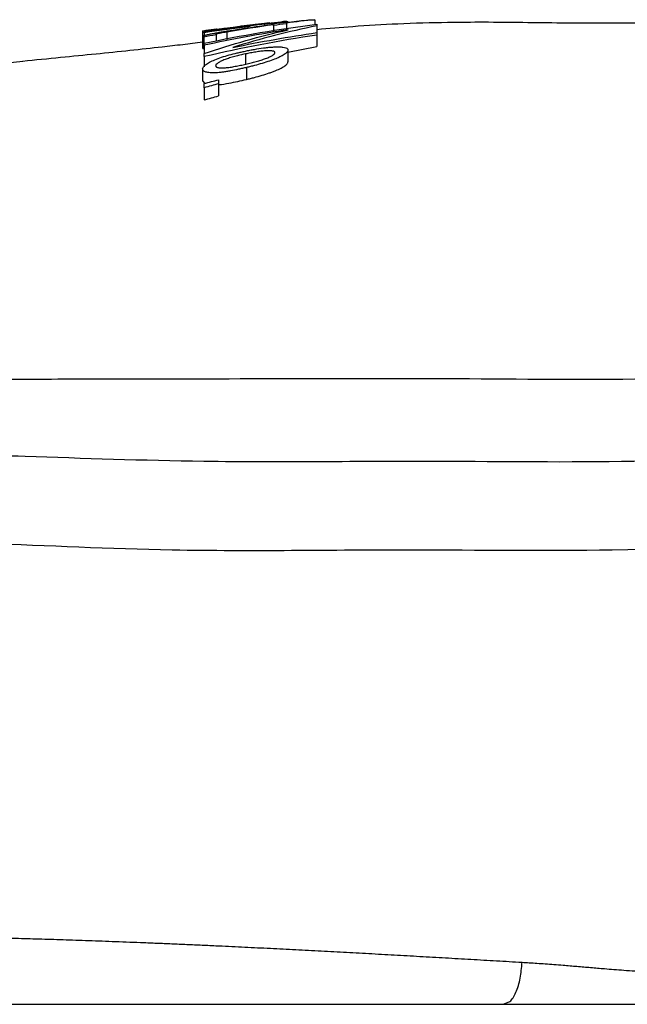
# Model space of a CAD drawing. Header units: millimetres. Extents: x 537 to 1439, y 660 to 2507.
# Tile 9 of 13: x 1225 to 1306, y 1117 to 1248. Entities that reach past the tile are written whole.
import ezdxf

# ---------------------------------------------------------------- set-up
doc = ezdxf.new("R2010")
doc.units = ezdxf.units.MM

msp = doc.modelspace()

# ---------------------------------------------------------------- linework, layer by layer
at = {"color": 7, "linetype": 'Continuous', "lineweight": 25}
for p, q in [((1264.04, 1248.11), (1264.04, 1247.46)), ((1249.32, 1246.45), (1255.44, 1247.26)), ((1250.98, 1246.84), (1249.54, 1246.66)), ((1257.34, 1247.53), (1257.34, 1247.34)), ((1258.07, 1247.61), (1260.28, 1247.9)), ((1258.55, 1247.33), (1258.55, 1246.54)), ((1260.28, 1247.57), (1260.28, 1246.83)), ((1260.47, 1247.87), (1260.47, 1247.77)), ((1264.32, 1247.28), (1264.32, 1246.4)), ((1249.12, 1246.6), (1249.12, 1245.86)), ((1249.12, 1245.86), (1249.12, 1244.33)), ((1249.29, 1245.78), (1249.29, 1244.25)), ((1249.32, 1246.52), (1249.32, 1246.46)), ((1249.32, 1246.37), (1249.32, 1245.99)), ((1250.9, 1246.1), (1250.9, 1245.25)), ((1264.32, 1246.07), (1264.32, 1244.54)), ((1249.29, 1244.25), (1249.32, 1244.25)), ((1249.32, 1244.71), (1249.32, 1243.61)), ((1260.47, 1243.79), (1264.32, 1244.54)), ((1249.32, 1243.19), (1249.32, 1241.82)), ((1254.8, 1243.55), (1254.8, 1242.19)), ((1260.47, 1244.06), (1260.47, 1242.5)), ((1249.12, 1241.55), (1249.12, 1239.96)), ((1254.95, 1241.75), (1254.95, 1240.16)), ((1249.12, 1239.96), (1249.41, 1239.63)), ((1249.32, 1239.06), (1249.32, 1237.44)), ((1251.24, 1239.58), (1251.24, 1237.97)), ((1147.11, 1117.15), (1289.12, 1117.15)), ((1289.12, 1117.15), (1289.55, 1117.34))]:
    msp.add_line(p, q, dxfattribs=at)
at = {"color": 8, "linetype": 'Continuous', "lineweight": 25}
for p, q in [((1255.14, 1247.25), (1255.14, 1247.01)), ((1252.33, 1246.47), (1252.33, 1245.49))]:
    msp.add_line(p, q, dxfattribs=at)
at = {"color": 7, "linetype": 'Continuous', "lineweight": 25, "flags": 128}
msp.add_lwpolyline([(1225.19, 1242.56), (1223.94, 1242.42), (1217.73, 1241.52)], dxfattribs=at)
at = {"color": 7, "linetype": 'Continuous', "lineweight": 25}
for points in [[(1264.04, 1248.11), (1262.78, 1247.97), (1261.53, 1247.82), (1260.28, 1247.66)], [(1260.28, 1247.74), (1261.17, 1247.85), (1262.06, 1247.96), (1262.95, 1248.06)], [(1262.95, 1248.06), (1263.31, 1248.08), (1263.67, 1248.09), (1264.04, 1248.11)], [(1249.32, 1244.98), (1254.28, 1246.02), (1259.28, 1246.87), (1264.32, 1247.5)], [(1255.14, 1247.25), (1253.19, 1246.98), (1251.25, 1246.69), (1249.32, 1246.37)], [(1249.32, 1243.59), (1253, 1244.86), (1256.74, 1245.92), (1260.51, 1246.76)], [(1260.51, 1246.76), (1256.76, 1246.19), (1253.03, 1245.51), (1249.32, 1244.71)], [(1258.55, 1247.43), (1256.47, 1247.14), (1254.4, 1246.82), (1252.33, 1246.47)], [(1252.4, 1246.61), (1254.44, 1246.94), (1256.49, 1247.25), (1258.55, 1247.52)], [(1264.32, 1247.28), (1260.55, 1246.54), (1256.82, 1245.58), (1253.12, 1244.41)], [(1253.95, 1247.2), (1254.14, 1247.22), (1254.32, 1247.24), (1254.51, 1247.26)], [(1256.42, 1247.48), (1255.64, 1247.39), (1254.86, 1247.3), (1254.08, 1247.2)], [(1259.96, 1247.76), (1259.4, 1247.7), (1258.84, 1247.63), (1258.29, 1247.57)], [(1258.55, 1247.57), (1259.12, 1247.65), (1259.7, 1247.72), (1260.28, 1247.79)], [(1258.55, 1247.52), (1258.55, 1247.54), (1258.55, 1247.56), (1258.55, 1247.57)], [(1260.28, 1247.57), (1259.7, 1247.49), (1259.12, 1247.41), (1258.55, 1247.33)], [(1258.55, 1247.33), (1258.55, 1247.37), (1258.55, 1247.4), (1258.55, 1247.43)], [(1260.28, 1247.89), (1259.77, 1247.83), (1259.26, 1247.77), (1258.75, 1247.71)], [(1260.28, 1247.9), (1260.28, 1247.9), (1260.28, 1247.89), (1260.28, 1247.89)], [(1260.28, 1247.79), (1260.28, 1247.78), (1260.28, 1247.76), (1260.28, 1247.74)], [(1260.28, 1247.66), (1260.28, 1247.63), (1260.28, 1247.6), (1260.28, 1247.57)], [(1264.32, 1247.5), (1264.32, 1247.44), (1264.32, 1247.36), (1264.32, 1247.28)], [(1250.9, 1246.1), (1250.36, 1245.99), (1249.83, 1245.89), (1249.29, 1245.78)], [(1249.32, 1246.52), (1249.32, 1246.54), (1249.32, 1246.55), (1249.32, 1246.57)], [(1249.32, 1246.37), (1249.32, 1246.4), (1249.32, 1246.43), (1249.32, 1246.45)], [(1264.32, 1246.07), (1259.28, 1245.31), (1254.28, 1244.35), (1249.32, 1243.19)], [(1253.12, 1244.41), (1256.83, 1245.18), (1260.57, 1245.84), (1264.32, 1246.39)], [(1264.32, 1246.39), (1264.32, 1246.29), (1264.32, 1246.18), (1264.32, 1246.07)], [(1249.32, 1244.71), (1249.32, 1244.81), (1249.32, 1244.9), (1249.32, 1244.98)], [(1249.32, 1243.19), (1249.32, 1243.33), (1249.32, 1243.46), (1249.32, 1243.59)], [(1249.32, 1239.61), (1249.96, 1239.78), (1250.6, 1239.96), (1251.24, 1240.12)], [(1249.32, 1239.06), (1249.32, 1239.24), (1249.32, 1239.43), (1249.32, 1239.61)], [(1251.24, 1239.58), (1250.6, 1239.41), (1249.96, 1239.23), (1249.32, 1239.06)], [(1251.24, 1240.12), (1251.24, 1239.95), (1251.24, 1239.77), (1251.24, 1239.58)], [(1249.32, 1237.44), (1249.96, 1237.62), (1250.6, 1237.79), (1251.24, 1237.97)]]:
    msp.add_open_spline(points, degree=3, dxfattribs=at)
for points, knots in [([(1250.66, 1246.77), (1250.55, 1246.76), (1250.44, 1246.74), (1250.23, 1246.72), (1250.12, 1246.7), (1249.83, 1246.67), (1249.66, 1246.65), (1249.39, 1246.62), (1249.29, 1246.61), (1249.19, 1246.6), (1249.16, 1246.6), (1249.13, 1246.6), (1249.13, 1246.6), (1249.12, 1246.6)], [0, 0, 0, 0, 0.125, 0.125, 0.25, 0.25, 0.5, 0.5, 0.75, 0.75, 0.875, 0.875, 1, 1, 1, 1]), ([(1254.08, 1247.2), (1253.67, 1247.15), (1253.27, 1247.09), (1252.46, 1246.98), (1252.06, 1246.93), (1251.25, 1246.82), (1250.85, 1246.76), (1250.26, 1246.67), (1250.06, 1246.64), (1249.68, 1246.58), (1249.5, 1246.55), (1249.32, 1246.52)], [0, 0, 0, 0, 0.25, 0.25, 0.5, 0.5, 0.75, 0.75, 0.875, 0.875, 1, 1, 1, 1]), ([(1249.32, 1246.57), (1249.42, 1246.58), (1249.52, 1246.6), (1249.73, 1246.63), (1249.84, 1246.65), (1250.07, 1246.68), (1250.18, 1246.7), (1250.42, 1246.73), (1250.54, 1246.75), (1250.66, 1246.77)], [0, 0, 0, 0, 0.25, 0.25, 0.5, 0.5, 0.75, 0.75, 1, 1, 1, 1]), ([(1250.85, 1246.82), (1250.86, 1246.82), (1250.86, 1246.82), (1250.89, 1246.83), (1250.91, 1246.83), (1250.98, 1246.84), (1251.02, 1246.84), (1251.12, 1246.85), (1251.18, 1246.86), (1251.38, 1246.88), (1251.55, 1246.9), (1251.84, 1246.94), (1251.95, 1246.95), (1252.18, 1246.98), (1252.3, 1246.99), (1252.43, 1247.01)], [0, 0, 0, 0, 0.125, 0.125, 0.25, 0.25, 0.375, 0.375, 0.5, 0.5, 0.75, 0.75, 0.875, 0.875, 1, 1, 1, 1]), ([(1250.98, 1246.84), (1250.95, 1246.84), (1250.85, 1246.82), (1250.85, 1246.82), (1250.85, 1246.82)], [0, 0, 0, 0, 0.288108, 1, 1, 1, 1]), ([(1252.43, 1247.01), (1252.55, 1247.02), (1252.66, 1247.04), (1252.91, 1247.07), (1253.04, 1247.08), (1253.3, 1247.12), (1253.43, 1247.13), (1253.69, 1247.17), (1253.82, 1247.18), (1253.95, 1247.2)], [0, 0, 0, 0, 0.25, 0.25, 0.5, 0.5, 0.75, 0.75, 1, 1, 1, 1]), ([(1257.72, 1247.63), (1256.68, 1247.51), (1255.49, 1247.38), (1254.36, 1247.25), (1254.21, 1247.23)], [0, 0, 0, 0, 0.875362, 1, 1, 1, 1]), ([(1254.51, 1247.26), (1254.43, 1247.26), (1254.32, 1247.24), (1254.24, 1247.23), (1254.21, 1247.23)], [0, 0, 0, 0, 0.660386, 1, 1, 1, 1]), ([(1257.34, 1247.53), (1257.16, 1247.51), (1256.98, 1247.49), (1256.62, 1247.44), (1256.43, 1247.42), (1256.06, 1247.37), (1255.88, 1247.35), (1255.51, 1247.3), (1255.32, 1247.27), (1255.14, 1247.25)], [0, 0, 0, 0, 0.25, 0.25, 0.5, 0.5, 0.75, 0.75, 1, 1, 1, 1]), ([(1258.07, 1247.67), (1257.93, 1247.65), (1257.79, 1247.64), (1257.52, 1247.61), (1257.38, 1247.59), (1256.97, 1247.55), (1256.7, 1247.52), (1256.42, 1247.48)], [0, 0, 0, 0, 0.25, 0.25, 0.5, 0.5, 1, 1, 1, 1]), ([(1258.74, 1247.66), (1258.73, 1247.67), (1258.73, 1247.67), (1258.7, 1247.67), (1258.67, 1247.67), (1258.56, 1247.66), (1258.46, 1247.65), (1258.19, 1247.63), (1258.04, 1247.61), (1257.79, 1247.58), (1257.7, 1247.57), (1257.52, 1247.55), (1257.43, 1247.54), (1257.34, 1247.53)], [0, 0, 0, 0, 0.125, 0.125, 0.25, 0.25, 0.5, 0.5, 0.75, 0.75, 0.875, 0.875, 1, 1, 1, 1]), ([(1258.29, 1247.57), (1258.35, 1247.58), (1258.42, 1247.59), (1258.53, 1247.61), (1258.58, 1247.62), (1258.66, 1247.64), (1258.69, 1247.65), (1258.73, 1247.66), (1258.73, 1247.66), (1258.74, 1247.66)], [0, 0, 0, 0, 0.25, 0.25, 0.5, 0.5, 0.75, 0.75, 1, 1, 1, 1]), ([(1258.75, 1247.71), (1258.96, 1247.73), (1259.17, 1247.76), (1259.48, 1247.79), (1259.58, 1247.8), (1259.77, 1247.82), (1259.86, 1247.83), (1260.03, 1247.84), (1260.11, 1247.85), (1260.24, 1247.86), (1260.29, 1247.87), (1260.38, 1247.87), (1260.42, 1247.87), (1260.46, 1247.87), (1260.47, 1247.87), (1260.47, 1247.87)], [0, 0, 0, 0, 0.25, 0.25, 0.375, 0.375, 0.5, 0.5, 0.625, 0.625, 0.75, 0.75, 0.875, 0.875, 1, 1, 1, 1]), ([(1260.47, 1247.87), (1260.46, 1247.86), (1260.46, 1247.86), (1260.41, 1247.85), (1260.37, 1247.84), (1260.28, 1247.82), (1260.23, 1247.81), (1260.1, 1247.79), (1260.03, 1247.77), (1259.96, 1247.76)], [0, 0, 0, 0, 0.25, 0.25, 0.5, 0.5, 0.75, 0.75, 1, 1, 1, 1]), ([(1315.65, 1247.65), (1314.31, 1247.65), (1311.44, 1247.65), (1307.38, 1247.63), (1303.55, 1247.63), (1300.14, 1247.63), (1296.27, 1247.66), (1291.73, 1247.72), (1286.94, 1247.77), (1281.21, 1247.74), (1275.26, 1247.57), (1269.39, 1247.22), (1265.9, 1246.92), (1264.32, 1246.78)], [0, 0, 0, 0, 0.07909, 0.168985, 0.24822, 0.316915, 0.3867, 0.495124, 0.602556, 0.690121, 0.806603, 0.912633, 1, 1, 1, 1]), ([(1249.12, 1246.6), (1249.13, 1246.61), (1249.15, 1246.62), (1249.46, 1246.65), (1249.54, 1246.66)], [0, 0, 0, 0, 0.767081, 1, 1, 1, 1]), ([(1249.12, 1245.86), (1249.13, 1245.88), (1249.14, 1245.89), (1249.18, 1245.93), (1249.23, 1245.96), (1249.33, 1246), (1249.37, 1246.01), (1249.47, 1246.04), (1249.52, 1246.06), (1249.71, 1246.11), (1249.85, 1246.14), (1250.11, 1246.2), (1250.2, 1246.22), (1250.39, 1246.26), (1250.48, 1246.27), (1250.68, 1246.31), (1250.78, 1246.33), (1250.98, 1246.37), (1251.08, 1246.38), (1251.38, 1246.44), (1251.59, 1246.47), (1251.99, 1246.54), (1252.19, 1246.57), (1252.4, 1246.61)], [0, 0, 0, 0, 0.125, 0.125, 0.25, 0.25, 0.3125, 0.3125, 0.375, 0.375, 0.5, 0.5, 0.5625, 0.5625, 0.625, 0.625, 0.6875, 0.6875, 0.75, 0.75, 0.875, 0.875, 1, 1, 1, 1]), ([(1249.29, 1245.78), (1249.27, 1245.79), (1249.24, 1245.79), (1249.2, 1245.8), (1249.19, 1245.81), (1249.16, 1245.82), (1249.14, 1245.83), (1249.13, 1245.84), (1249.13, 1245.85), (1249.12, 1245.86)], [0, 0, 0, 0, 0.25, 0.25, 0.5, 0.5, 0.75, 0.75, 1, 1, 1, 1]), ([(1252.33, 1246.47), (1252.16, 1246.44), (1251.98, 1246.41), (1251.73, 1246.37), (1251.64, 1246.35), (1251.47, 1246.32), (1251.39, 1246.31), (1251.23, 1246.27), (1251.16, 1246.26), (1251.03, 1246.23), (1250.98, 1246.21), (1250.91, 1246.19), (1250.89, 1246.18), (1250.86, 1246.16), (1250.86, 1246.15), (1250.85, 1246.15)], [0, 0, 0, 0, 0.25, 0.25, 0.375, 0.375, 0.5, 0.5, 0.625, 0.625, 0.75, 0.75, 0.875, 0.875, 1, 1, 1, 1]), ([(1250.85, 1246.15), (1250.86, 1246.14), (1250.86, 1246.13), (1250.88, 1246.11), (1250.89, 1246.1), (1250.9, 1246.1)], [0, 0, 0, 0, 0.5, 0.5, 1, 1, 1, 1]), ([(1249.12, 1245.1), (1248.23, 1244.99), (1246.33, 1244.76), (1243.21, 1244.4), (1239.35, 1243.98), (1234.87, 1243.52), (1230.15, 1243.06), (1226.86, 1242.73), (1225.17, 1242.55)], [0, 0, 0, 0, 0.100453, 0.213044, 0.394288, 0.586584, 0.787497, 1, 1, 1, 1]), ([(1249.12, 1244.33), (1249.13, 1244.32), (1249.13, 1244.31), (1249.14, 1244.3), (1249.16, 1244.29), (1249.19, 1244.28), (1249.2, 1244.27), (1249.24, 1244.26), (1249.27, 1244.25), (1249.29, 1244.25)], [0, 0, 0, 0, 0.25, 0.25, 0.5, 0.5, 0.75, 0.75, 1, 1, 1, 1]), ([(1254.8, 1243.92), (1255, 1243.97), (1255.2, 1244.01), (1255.61, 1244.09), (1255.81, 1244.12), (1256.42, 1244.23), (1256.82, 1244.3), (1257.4, 1244.37), (1257.59, 1244.4), (1257.96, 1244.44), (1258.14, 1244.45), (1258.5, 1244.48), (1258.66, 1244.49), (1258.98, 1244.5), (1259.12, 1244.5), (1259.26, 1244.5)], [0, 0, 0, 0, 0.125, 0.125, 0.25, 0.25, 0.5, 0.5, 0.625, 0.625, 0.75, 0.75, 0.875, 0.875, 1, 1, 1, 1]), ([(1259.26, 1244.5), (1259.36, 1244.49), (1259.46, 1244.49), (1259.64, 1244.47), (1259.72, 1244.46), (1259.96, 1244.43), (1260.09, 1244.4), (1260.29, 1244.33), (1260.36, 1244.28), (1260.43, 1244.2), (1260.44, 1244.18), (1260.46, 1244.12), (1260.47, 1244.09), (1260.47, 1244.06)], [0, 0, 0, 0, 0.125, 0.125, 0.25, 0.25, 0.5, 0.5, 0.75, 0.75, 0.875, 0.875, 1, 1, 1, 1]), ([(1249.12, 1241.55), (1249.13, 1241.59), (1249.13, 1241.63), (1249.16, 1241.72), (1249.18, 1241.77), (1249.28, 1241.91), (1249.38, 1242.01), (1249.65, 1242.23), (1249.83, 1242.34), (1250.25, 1242.56), (1250.49, 1242.67), (1251.03, 1242.9), (1251.33, 1243), (1251.97, 1243.22), (1252.31, 1243.32), (1252.99, 1243.51), (1253.35, 1243.6), (1253.89, 1243.73), (1254.07, 1243.77), (1254.43, 1243.85), (1254.61, 1243.89), (1254.8, 1243.92)], [0, 0, 0, 0, 0.0625, 0.0625, 0.125, 0.125, 0.25, 0.25, 0.375, 0.375, 0.5, 0.5, 0.625, 0.625, 0.75, 0.75, 0.875, 0.875, 0.9375, 0.9375, 1, 1, 1, 1]), ([(1254.8, 1243.55), (1254.56, 1243.49), (1254.33, 1243.44), (1253.85, 1243.33), (1253.62, 1243.27), (1253.16, 1243.15), (1252.93, 1243.08), (1252.5, 1242.95), (1252.29, 1242.88), (1252, 1242.77), (1251.91, 1242.73), (1251.73, 1242.66), (1251.65, 1242.62), (1251.5, 1242.55), (1251.42, 1242.51), (1251.29, 1242.44), (1251.23, 1242.4), (1251.07, 1242.29), (1250.98, 1242.22), (1250.9, 1242.12), (1250.88, 1242.09), (1250.86, 1242.03), (1250.86, 1242), (1250.85, 1241.98)], [0, 0, 0, 0, 0.125, 0.125, 0.25, 0.25, 0.375, 0.375, 0.5, 0.5, 0.5625, 0.5625, 0.625, 0.625, 0.6875, 0.6875, 0.75, 0.75, 0.875, 0.875, 0.9375, 0.9375, 1, 1, 1, 1]), ([(1258.74, 1243.72), (1258.74, 1243.74), (1258.73, 1243.77), (1258.71, 1243.81), (1258.69, 1243.83), (1258.61, 1243.89), (1258.54, 1243.92), (1258.37, 1243.95), (1258.31, 1243.96), (1258.18, 1243.97), (1258.11, 1243.98), (1257.87, 1243.98), (1257.69, 1243.98), (1257.3, 1243.96), (1257.09, 1243.93), (1256.65, 1243.88), (1256.42, 1243.85), (1255.96, 1243.77), (1255.73, 1243.73), (1255.27, 1243.64), (1255.04, 1243.59), (1254.8, 1243.55)], [0, 0, 0, 0, 0.0625, 0.0625, 0.125, 0.125, 0.25, 0.25, 0.3125, 0.3125, 0.375, 0.375, 0.5, 0.5, 0.625, 0.625, 0.75, 0.75, 0.875, 0.875, 1, 1, 1, 1]), ([(1254.86, 1242.2), (1255.09, 1242.25), (1255.33, 1242.31), (1255.79, 1242.42), (1256.02, 1242.48), (1256.35, 1242.57), (1256.46, 1242.61), (1256.69, 1242.67), (1256.8, 1242.7), (1257.01, 1242.77), (1257.11, 1242.81), (1257.32, 1242.87), (1257.41, 1242.91), (1257.69, 1243.01), (1257.87, 1243.09), (1258.18, 1243.23), (1258.31, 1243.3), (1258.53, 1243.43), (1258.61, 1243.5), (1258.69, 1243.58), (1258.71, 1243.61), (1258.73, 1243.67), (1258.74, 1243.69), (1258.74, 1243.72)], [0, 0, 0, 0, 0.125, 0.125, 0.25, 0.25, 0.3125, 0.3125, 0.375, 0.375, 0.4375, 0.4375, 0.5, 0.5, 0.625, 0.625, 0.75, 0.75, 0.875, 0.875, 0.9375, 0.9375, 1, 1, 1, 1]), ([(1260.47, 1244.06), (1260.46, 1244.02), (1260.46, 1243.98), (1260.43, 1243.9), (1260.41, 1243.86), (1260.35, 1243.78), (1260.3, 1243.73), (1260.2, 1243.64), (1260.15, 1243.6), (1260.01, 1243.5), (1259.93, 1243.45), (1259.76, 1243.34), (1259.67, 1243.29), (1259.46, 1243.19), (1259.35, 1243.14), (1259.12, 1243.03), (1258.99, 1242.98), (1258.6, 1242.81), (1258.31, 1242.71), (1257.7, 1242.5), (1257.37, 1242.39), (1256.7, 1242.2), (1256.36, 1242.1), (1255.84, 1241.97), (1255.66, 1241.92), (1255.31, 1241.84), (1255.13, 1241.79), (1254.95, 1241.75)], [0, 0, 0, 0, 0.0625, 0.0625, 0.125, 0.125, 0.1875, 0.1875, 0.25, 0.25, 0.3125, 0.3125, 0.375, 0.375, 0.4375, 0.4375, 0.5, 0.5, 0.625, 0.625, 0.75, 0.75, 0.875, 0.875, 0.9375, 0.9375, 1, 1, 1, 1]), ([(1254.95, 1241.75), (1254.77, 1241.71), (1254.59, 1241.67), (1254.24, 1241.59), (1254.06, 1241.55), (1253.52, 1241.43), (1253.17, 1241.36), (1252.64, 1241.26), (1252.46, 1241.23), (1252.12, 1241.17), (1251.95, 1241.15), (1251.62, 1241.1), (1251.46, 1241.09), (1251.15, 1241.06), (1251, 1241.05), (1250.57, 1241.03), (1250.32, 1241.03), (1249.88, 1241.07), (1249.7, 1241.1), (1249.48, 1241.17), (1249.42, 1241.19), (1249.31, 1241.25), (1249.26, 1241.28), (1249.19, 1241.35), (1249.17, 1241.39), (1249.14, 1241.46), (1249.13, 1241.5), (1249.12, 1241.55)], [0, 0, 0, 0, 0.0625, 0.0625, 0.125, 0.125, 0.25, 0.25, 0.3125, 0.3125, 0.375, 0.375, 0.4375, 0.4375, 0.5, 0.5, 0.625, 0.625, 0.75, 0.75, 0.8125, 0.8125, 0.875, 0.875, 0.9375, 0.9375, 1, 1, 1, 1]), ([(1250.85, 1241.98), (1250.86, 1241.95), (1250.86, 1241.92), (1250.89, 1241.87), (1250.91, 1241.85), (1250.96, 1241.81), (1250.99, 1241.79), (1251.07, 1241.76), (1251.12, 1241.74), (1251.24, 1241.72), (1251.3, 1241.71), (1251.44, 1241.7), (1251.52, 1241.7), (1251.76, 1241.69), (1251.94, 1241.7), (1252.34, 1241.73), (1252.56, 1241.76), (1253, 1241.82), (1253.23, 1241.86), (1253.69, 1241.95), (1253.93, 1241.99), (1254.39, 1242.09), (1254.63, 1242.15), (1254.86, 1242.2)], [0, 0, 0, 0, 0.0625, 0.0625, 0.125, 0.125, 0.1875, 0.1875, 0.25, 0.25, 0.3125, 0.3125, 0.375, 0.375, 0.5, 0.5, 0.625, 0.625, 0.75, 0.75, 0.875, 0.875, 1, 1, 1, 1]), ([(1254.95, 1240.16), (1255.13, 1240.21), (1255.3, 1240.25), (1255.65, 1240.34), (1255.83, 1240.38), (1256.35, 1240.52), (1256.69, 1240.61), (1257.36, 1240.81), (1257.69, 1240.92), (1258.14, 1241.07), (1258.29, 1241.13), (1258.58, 1241.24), (1258.72, 1241.29), (1259.11, 1241.45), (1259.35, 1241.56), (1259.76, 1241.77), (1259.94, 1241.88), (1260.14, 1242.03), (1260.2, 1242.07), (1260.3, 1242.17), (1260.34, 1242.21), (1260.41, 1242.3), (1260.43, 1242.34), (1260.46, 1242.42), (1260.46, 1242.46), (1260.47, 1242.5)], [0, 0, 0, 0, 0.0625, 0.0625, 0.125, 0.125, 0.25, 0.25, 0.375, 0.375, 0.4375, 0.4375, 0.5, 0.5, 0.625, 0.625, 0.75, 0.75, 0.8125, 0.8125, 0.875, 0.875, 0.9375, 0.9375, 1, 1, 1, 1]), ([(1251.24, 1239.48), (1251.28, 1239.48), (1251.66, 1239.49), (1252.96, 1239.71), (1254.18, 1239.99), (1254.95, 1240.16)], [0, 0, 0, 0, 0.037901, 0.391452, 1, 1, 1, 1]), ([(1176.54, 1201.21), (1179.46, 1201.07), (1188.08, 1200.68), (1201.79, 1200.24), (1217.88, 1200.25), (1234.15, 1200.36), (1251.11, 1200.35), (1269.03, 1200.4), (1287.5, 1200.39), (1303.41, 1200.19), (1314.34, 1200.46), (1316.62, 1200.53)], [0.1742296, 0.1742296, 0.1742296, 0.1742296, 0.222459, 0.3090651, 0.3576398, 0.4062145, 0.4828354, 0.5314159, 0.5799964, 0.6560471, 0.6759093, 0.6759093, 0.6759093, 0.6759093]), ([(1176.89, 1191.36), (1183.44, 1191.22), (1194.64, 1190.98), (1211.1, 1190.52), (1228.15, 1189.98), (1246.26, 1189.32), (1264.7, 1189.34), (1283.52, 1189.46), (1318.23, 1188.93), (1349.96, 1191.7), (1372.54, 1193.35)], [0.2305563, 0.2305563, 0.2305563, 0.2305563, 0.3090651, 0.3576398, 0.4062145, 0.4828354, 0.5314159, 0.5799964, 0.6560471, 0.8374765, 0.8374765, 0.8374765, 0.8374765]), ([(1203.91, 1179.06), (1204.45, 1179.04), (1209.83, 1178.85), (1223.2, 1178.43), (1242.03, 1177.5), (1260.9, 1177.51), (1280.09, 1177.69), (1315.97, 1177.09), (1348.71, 1180.14), (1372.16, 1181.93)], [0.3522358, 0.3522358, 0.3522358, 0.3522358, 0.3576398, 0.4062145, 0.4828354, 0.5314159, 0.5799964, 0.6560471, 0.8403534, 0.8403534, 0.8403534, 0.8403534]), ([(1214.33, 1126.14), (1214.75, 1126.13), (1215.6, 1126.12), (1216.89, 1126.1), (1218.22, 1126.08), (1219.58, 1126.06), (1220.98, 1126.03), (1222.41, 1125.99), (1223.88, 1125.95), (1225.39, 1125.91), (1226.94, 1125.87), (1228.53, 1125.82), (1230.16, 1125.77), (1231.83, 1125.71), (1233.55, 1125.65), (1235.31, 1125.59), (1237.11, 1125.52), (1238.96, 1125.45), (1240.85, 1125.38), (1242.79, 1125.3), (1244.76, 1125.22), (1246.76, 1125.13), (1248.8, 1125.04), (1251.31, 1124.93), (1254.28, 1124.79), (1257.69, 1124.62), (1261.08, 1124.45), (1264.46, 1124.28), (1267.84, 1124.1), (1271.22, 1123.91), (1274.61, 1123.72), (1278.01, 1123.53), (1281.41, 1123.34), (1284.81, 1123.14), (1288.2, 1122.94), (1290.48, 1122.81), (1291.61, 1122.74)], [0, 0, 0, 0, 0.0184392, 0.03725, 0.0564377, 0.0760076, 0.0959653, 0.1163166, 0.1370673, 0.1582234, 0.1797906, 0.2017748, 0.2241816, 0.2470163, 0.2702839, 0.293989, 0.3181328, 0.3426995, 0.3676651, 0.3930039, 0.4186886, 0.4446902, 0.4709782, 0.4975205, 0.5412139, 0.5842483, 0.6267524, 0.6688602, 0.7107084, 0.7524295, 0.7940658, 0.8355906, 0.8769752, 0.9181908, 0.9592087, 1, 1, 1, 1]), ([(1291.61, 1122.74), (1291.93, 1122.72), (1292.59, 1122.68), (1293.62, 1122.61), (1294.71, 1122.54), (1295.87, 1122.45), (1297.28, 1122.34), (1298.91, 1122.2), (1300.74, 1122.05), (1302.38, 1121.91), (1303.86, 1121.79), (1305.2, 1121.69), (1306.63, 1121.59), (1308.56, 1121.47), (1310.92, 1121.33), (1312.78, 1121.26), (1313.69, 1121.22)], [0, 0, 0, 0, 0.044095, 0.091187, 0.141274, 0.194355, 0.250427, 0.333861, 0.417293, 0.500725, 0.557435, 0.617985, 0.682376, 0.750608, 0.878617, 1, 1, 1, 1]), ([(1289.12, 1117.15), (1293.05, 1117.15), (1297.01, 1117.15), (1304.89, 1117.15), (1308.8, 1117.15), (1312.62, 1117.15)], [0, 0, 0, 0, 0.5, 0.5, 1, 1, 1, 1])]:
    msp.add_open_spline(points, degree=3, knots=knots, dxfattribs=at)
at = {"color": 8, "linetype": 'Continuous', "lineweight": 25}
msp.add_open_spline([(1289.55, 1117.34), (1289.7, 1117.39), (1290.16, 1117.53), (1290.84, 1118.67), (1291.43, 1120.52), (1291.55, 1122.02), (1291.61, 1122.74)], degree=3, knots=[0, 0, 0, 0, 0.140391, 0.433504, 0.726616, 1, 1, 1, 1], dxfattribs=at)

doc.saveas('drawing.dxf')
